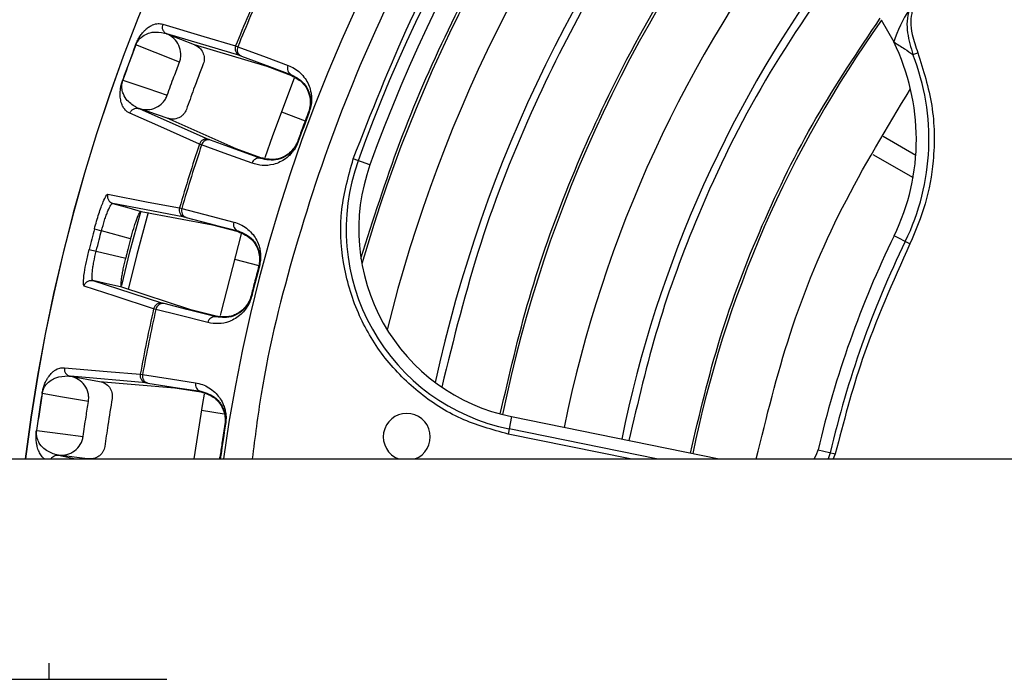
# Model space of a CAD drawing. Header units: millimetres. Extents: x -266 to 52, y 0 to 423.
# Tile 8 of 25: x -207 to -140, y 301 to 346. Entities that reach past the tile are written whole.
import ezdxf

# ---------------------------------------------------------------- set-up
doc = ezdxf.new("R2010")
doc.units = ezdxf.units.MM
doc.header["$PDSIZE"] = -1

msp = doc.modelspace()

# ---------------------------------------------------------------- linework, layer by layer
at = {"color": 7, "linetype": 'Continuous', "lineweight": 25}
for p, q in [((-148.183, 345.922), (-147.324, 344.405)), ((-196.812, 344.968), (-196.802, 344.963)), ((-196.802, 344.963), (-194.933, 344.226)), ((-191.842, 343.487), (-196.802, 344.963)), ((-194.933, 344.226), (-190.002, 342.758)), ((-192.119, 344.138), (-191.971, 344.084)), ((-146.012, 343.542), (-145.683, 343.671)), ((-190.002, 342.758), (-188.323, 342.134)), ((-199.807, 341.822), (-199.794, 341.817)), ((-198.681, 339.868), (-198.691, 339.872)), ((-198.681, 339.868), (-193.948, 337.772)), ((-196.771, 339.213), (-198.681, 339.868)), ((-192.076, 337.132), (-196.78, 339.216)), ((-188.998, 339.643), (-187.383, 339.04)), ((-187.116, 339.636), (-187.155, 339.65)), ((-145.822, 336.681), (-148.041, 337.962)), ((-194.435, 337.402), (-194.582, 337.456)), ((-190.394, 336.517), (-192.076, 337.132)), ((-187.853, 337.634), (-187.893, 337.648)), ((-190.408, 336.476), (-190.394, 336.517)), ((-148.737, 336.748), (-146.01, 335.173)), ((-182.977, 336.037), (-184.113, 336.445)), ((-195.938, 333.111), (-195.786, 333.071)), ((-198.548, 332.876), (-193.692, 331.952)), ((-193.692, 331.952), (-191.959, 331.501)), ((-201.732, 331.686), (-201.251, 331.559)), ((-199.267, 331), (-201.251, 331.559)), ((-146.217, 330.673), (-147.301, 331.203)), ((-202.091, 330.292), (-201.608, 330.171)), ((-201.608, 330.171), (-199.601, 329.703)), ((-192.2, 329.627), (-190.539, 329.182)), ((-190.504, 329.138), (-190.545, 329.149)), ((-201.833, 328.17), (-201.879, 328.242)), ((-195.177, 326.179), (-199.876, 327.713)), ((-191.027, 327.105), (-191.068, 327.115)), ((-197.551, 326.208), (-197.704, 326.248)), ((-193.442, 325.737), (-195.177, 326.179)), ((-193.452, 325.695), (-193.442, 325.737)), ((-198.614, 321.788), (-198.458, 321.764)), ((-203.378, 321.655), (-203.367, 321.653)), ((-203.367, 321.653), (-201.388, 321.307)), ((-198.211, 321.205), (-203.367, 321.653)), ((-201.388, 321.307), (-196.262, 320.862)), ((-196.262, 320.862), (-194.492, 320.588)), ((-194.435, 319.352), (-192.89, 319.093)), ((-192.806, 318.384), (-192.848, 318.391)), ((-173.333, 318.905), (-173.574, 317.722)), ((-173.333, 318.905), (-159.198, 316.029)), ((-205.678, 317.971), (-205.664, 317.969)), ((-165.253, 316.029), (-173.574, 317.722)), ((-163.48, 316.029), (-173.504, 318.069)), ((-152.475, 316.645), (-151.3, 316.371)), ((-151.644, 316.451), (-151.778, 316.029)), ((-151.3, 316.371), (-151.449, 316.029)), ((-222.971, 316.029), (-100.471, 316.029)), ((-204.181, 316.284), (-204.192, 316.285)), ((-202.199, 316.029), (-204.181, 316.284)), ((-204.181, 316.284), (-203.011, 316.029)), ((-193.126, 316.275), (-193.182, 316.029)), ((-193.126, 316.275), (-193.168, 316.281))]:
    msp.add_line(p, q, dxfattribs=at)
at = {"color": 7, "linetype": 'Continuous'}
for p, q in [((-204.821, 301.029), (-204.821, 302.134)), ((-210.971, 301.029), (-202.945, 301.029)), ((-204.821, 301.029), (-196.795, 301.029))]:
    msp.add_line(p, q, dxfattribs=at)
at = {"color": 7, "linetype": 'Continuous', "lineweight": 25, "flags": 128}
for points in [[(-197.085, 345.614), (-194.278, 344.78), (-192.119, 344.138)], [(-195.945, 343.032), (-197.608, 343.688), (-198.914, 344.203)], [(-194.933, 344.226), (-194.928, 344.224), (-194.924, 344.222)], [(-191.971, 344.084), (-190.041, 343.366), (-188.549, 342.812)], [(-191.73, 343.447), (-189.814, 342.734), (-188.308, 342.175)], [(-190.1, 336.549), (-189.581, 338.044), (-188.104, 341.962)], [(-188.323, 342.134), (-188.315, 342.157), (-188.308, 342.175)], [(-199.794, 341.817), (-198.103, 341.237), (-196.775, 340.781)], [(-194.582, 337.456), (-197.209, 338.621), (-199.318, 339.556)], [(-187.155, 339.65), (-187.165, 339.623), (-187.173, 339.601)], [(-191.005, 336.148), (-192.912, 336.845), (-194.435, 337.402)], [(-190.408, 336.476), (-192.329, 337.178), (-193.838, 337.73)], [(-187.875, 337.697), (-187.885, 337.67), (-187.893, 337.648)], [(-200.825, 334.038), (-198.063, 333.514), (-195.938, 333.111)], [(-200.557, 333.379), (-200.482, 333.42), (-200.482, 333.42), (-200.482, 333.42)], [(-200.482, 333.42), (-199.399, 333.115), (-198.548, 332.876)], [(-195.596, 332.491), (-198.332, 333.011), (-200.482, 333.42)], [(-199.873, 327.835), (-199.312, 330.124), (-198.581, 332.849)], [(-198.077, 332.792), (-198.844, 329.936), (-199.426, 327.55)], [(-195.786, 333.071), (-193.792, 332.553), (-192.252, 332.152)], [(-195.481, 332.462), (-193.502, 331.947), (-191.947, 331.543)], [(-193.154, 325.794), (-193.112, 325.975), (-191.727, 331.337)], [(-191.959, 331.501), (-191.952, 331.524), (-191.947, 331.543)], [(-190.545, 329.149), (-190.552, 329.12), (-190.558, 329.098)], [(-197.704, 326.248), (-200.327, 327.106), (-202.431, 327.794)], [(-201.833, 328.17), (-199.185, 327.305), (-197.105, 326.626)], [(-199.876, 327.713), (-200.972, 327.969), (-201.833, 328.17)], [(-191.055, 327.166), (-191.062, 327.137), (-191.068, 327.115)], [(-193.452, 325.695), (-195.434, 326.199), (-196.991, 326.595)], [(-194.013, 325.308), (-195.98, 325.809), (-197.551, 326.208)], [(-203.775, 322.234), (-200.857, 321.982), (-198.614, 321.788)], [(-198.458, 321.764), (-196.423, 321.45), (-194.85, 321.207)], [(-201.388, 321.307), (-201.383, 321.306), (-201.379, 321.305)], [(-198.094, 321.189), (-196.073, 320.877), (-194.485, 320.631)], [(-202.139, 319.934), (-203.9, 320.242), (-205.283, 320.484)], [(-194.942, 316.029), (-194.357, 319.81), (-194.247, 320.436)], [(-194.492, 320.588), (-194.488, 320.613), (-194.485, 320.631)], [(-192.848, 318.391), (-192.852, 318.362), (-192.856, 318.339)], [(-205.664, 317.969), (-203.891, 317.741), (-202.499, 317.562)], [(-152.733, 316.029), (-152.579, 316.326), (-152.475, 316.645)], [(-193.16, 316.333), (-193.164, 316.304), (-193.168, 316.281)]]:
    msp.add_lwpolyline(points, dxfattribs=at)
at = {"color": 7, "linetype": 'Continuous', "lineweight": 25}
for centre, radius, start, end in [((-85.471, 301.029), 121.894, 7.06858, 172.93142), ((-85.471, 301.029), 121.889, 7.06888, 172.93112), ((-85.471, 301.029), 108.524, 7.94474, 172.05526), ((-85.471, 301.029), 104.454, 109.74972, 160.25028), ((-85.471, 301.029), 103.6, 109.74972, 160.25028), ((-85.471, 301.029), 102.054, 138.77478, 163.91416), ((-85.471, 301.029), 99.229, 139.44341, 166.12821), ((-85.471, 301.029), 95.229, 140.16133, 167.7489), ((-85.471, 301.029), 90.292, 140.91453, 168.49033), ((-85.471, 301.029), 86.015, 142.08332, 168.5), ((-85.471, 301.029), 82.015, 143.06051, 168.5), ((-85.471, 301.029), 115.031, 155.72315, 157.99069), ((-85.471, 301.029), 114.874, 155.72561, 157.98823), ((-138.37, 341.472), 9.422, 146.964, 161.86463), ((-85.471, 301.029), 77.077, 144.41683, 168.5), ((-85.471, 301.029), 121.395, 159.16423, 160.3648), ((-85.471, 301.029), 121.381, 159.16423, 160.3648), ((-191.657, 343.95), 0.499, 157.91067, 248.26076), ((-191.531, 343.886), 0.483, 155.8946, 245.5909), ((-160.782, 337.781), 15, 333.9875, 26.20459), ((-160.782, 337.781), 15.854, 333.9875, 21.30812), ((-188.108, 342.614), 0.483, 155.84873, 245.58804), ((-85.471, 301.029), 108.729, 159.20235, 160.32668), ((-85.471, 301.029), 115.031, 161.53834, 163.80588), ((-85.471, 301.029), 114.874, 161.5408, 163.80343), ((-194.109, 337.299), 0.499, 71.26828, 161.61834), ((-193.971, 337.266), 0.483, 73.93813, 163.63443), ((-190.542, 336.012), 0.483, 73.94099, 163.68031), ((-170.742, 331.644), 13.854, 160.25028, 258.5), ((-170.742, 331.644), 13, 160.25028, 258.5), ((-195.459, 332.971), 0.499, 163.72578, 254.06724), ((-195.327, 332.92), 0.483, 161.70857, 251.39782), ((-191.793, 332), 0.483, 161.66294, 251.39498), ((-85.471, 301.029), 120.235, 165.22804, 165.9139), ((-85.471, 301.029), 68.8, 153.9875, 166.88126), ((-85.471, 301.029), 67.946, 153.9875, 166.88126), ((-85.471, 301.029), 108.729, 165.01783, 166.1241), ((-197.217, 326.139), 0.499, 77.07469, 167.41614), ((-197.077, 326.12), 0.483, 79.74411, 169.43336), ((-85.471, 301.029), 115.031, 167.33606, 169.6036), ((-85.471, 301.029), 114.874, 167.33851, 169.60114), ((-193.538, 325.22), 0.483, 79.74696, 169.479), ((-198.123, 321.697), 0.499, 169.52357, 259.87366), ((-197.987, 321.659), 0.483, 167.50751, 257.20381), ((-194.378, 321.102), 0.483, 167.46163, 257.20095), ((-85.471, 301.029), 121.395, 170.77713, 171.97771), ((-85.471, 301.029), 121.381, 170.77713, 171.97771), ((-180.471, 317.529), 1.6, 290.36413, 249.63587), ((-85.471, 301.029), 108.729, 170.81526, 171.93958)]:
    msp.add_arc(centre, radius, start, end, dxfattribs=at)
for points, knots in [([(-85.471, 407.721), (-88.671, 407.638), (-95.178, 407.468), (-105.01, 406.067), (-114.957, 403.743), (-124.876, 400.366), (-134.607, 395.938), (-143.988, 390.465), (-152.853, 383.995), (-161.048, 376.607), (-168.436, 368.412), (-174.907, 359.547), (-180.377, 350.165), (-184.818, 340.435), (-188.147, 330.511), (-190.199, 322.358), (-190.804, 317.504), (-190.988, 316.029)], [0, 0, 0, 0, 0.062943, 0.128004, 0.194999, 0.263694, 0.333813, 0.405038, 0.477022, 0.549391, 0.621759, 0.693743, 0.764969, 0.835088, 0.903783, 0.970777, 1, 1, 1, 1]), ([(-184.113, 336.445), (-182.884, 339.589), (-180.405, 345.93), (-175.507, 354.986), (-169.738, 363.645), (-163.073, 371.734), (-155.664, 379.09), (-147.633, 385.624), (-139.107, 391.25), (-130.203, 396.035), (-123.976, 398.466), (-120.887, 399.671)], [0, 0, 0, 0, 0.109606, 0.221, 0.3337, 0.44719, 0.560921, 0.672343, 0.78298, 0.89235, 1, 1, 1, 1]), ([(-183.592, 329.676), (-182.752, 332.321), (-181.067, 337.621), (-177.729, 345.291), (-173.569, 353.121), (-168.495, 360.997), (-164.301, 366.04), (-162.209, 368.554)], [0, 0, 0, 0, 0.18609, 0.372972, 0.560226, 0.780692, 1, 1, 1, 1]), ([(-157.973, 361.997), (-159.758, 359.758), (-163.338, 355.267), (-167.916, 347.935), (-172.078, 339.772), (-175.652, 330.773), (-177.278, 324.197), (-178.089, 320.919)], [0, 0, 0, 0, 0.185951, 0.3728842, 0.5602823, 0.7808597, 1, 1, 1, 1]), ([(-174.105, 319.087), (-173.494, 321.73), (-172.27, 327.029), (-169.534, 334.744), (-165.942, 342.643), (-161.389, 350.603), (-157.486, 355.695), (-155.541, 358.233)], [0, 0, 0, 0, 0.185963, 0.372892, 0.560277, 0.780846, 1, 1, 1, 1]), ([(-150.413, 350.295), (-152.373, 347.511), (-156.302, 341.926), (-160.469, 333.345), (-163.527, 325.103), (-164.743, 319.883), (-165.349, 317.281)], [0, 0, 0, 0, 0.2792959, 0.5601465, 0.7806808, 1, 1, 1, 1]), ([(-146.268, 346.609), (-146.33, 346.346), (-146.451, 345.826), (-146.382, 344.774), (-146.159, 344.032), (-146.012, 343.542)], [0, 0, 0, 0, 0.2574754, 0.5099553, 1, 1, 1, 1]), ([(-146.057, 346.544), (-146.106, 346.289), (-146.209, 345.752), (-146.067, 344.766), (-145.828, 344.083), (-145.683, 343.671)], [0, 0, 0, 0, 0.262949, 0.554534, 1, 1, 1, 1]), ([(-161.16, 316.428), (-160.542, 319.061), (-159.301, 324.342), (-156.382, 331.956), (-152.783, 339.274), (-149.755, 343.774), (-148.245, 346.018)], [0, 0, 0, 0, 0.24931, 0.5, 0.75069, 1, 1, 1, 1]), ([(-198.928, 344.208), (-198.91, 344.254), (-198.871, 344.352), (-198.808, 344.484), (-198.743, 344.607), (-198.67, 344.733), (-198.588, 344.857), (-198.478, 345.005), (-198.353, 345.148), (-198.185, 345.309), (-197.989, 345.458), (-197.708, 345.605), (-197.394, 345.683), (-197.188, 345.637), (-197.085, 345.614)], [0, 0, 0, 0, 0.011715, 0.02535, 0.042264, 0.063186, 0.091791, 0.125922, 0.188493, 0.250824, 0.366653, 0.500345, 0.750124, 1, 1, 1, 1]), ([(-197.085, 345.614), (-197.102, 345.553), (-197.129, 345.46), (-197.114, 345.329), (-197.089, 345.249), (-197.055, 345.179), (-197.009, 345.111), (-196.93, 345.028), (-196.854, 344.989), (-196.812, 344.968)], [0, 0, 0, 0, 0.2424146, 0.3712532, 0.5017333, 0.5641292, 0.6714227, 0.8198184, 1, 1, 1, 1]), ([(-198.914, 344.203), (-198.906, 344.225), (-198.888, 344.268), (-198.851, 344.346), (-198.712, 344.585), (-198.308, 344.936), (-197.691, 345.142), (-197.227, 345.062), (-196.961, 345.016)], [0, 0, 0, 0, 0.006129, 0.01252, 0.026246, 0.116739, 0.493304, 1, 1, 1, 1]), ([(-196.961, 345.016), (-196.919, 345.002), (-196.855, 344.98), (-196.831, 344.973), (-196.822, 344.971)], [0, 0, 0, 0, 0.64599, 1, 1, 1, 1]), ([(-196.822, 344.971), (-196.82, 344.97), (-196.817, 344.969), (-196.814, 344.968), (-196.813, 344.967)], [0, 0, 0, 0, 0.500001, 1, 1, 1, 1]), ([(-195.945, 343.032), (-195.916, 343.125), (-195.857, 343.311), (-195.837, 343.702), (-195.952, 344.182), (-196.291, 344.676), (-196.632, 344.868), (-196.802, 344.963)], [0, 0, 0, 0, 0.125465, 0.251186, 0.500358, 0.750057, 1, 1, 1, 1]), ([(-198.928, 344.208), (-198.926, 344.208), (-198.923, 344.207), (-198.917, 344.204), (-198.914, 344.203)], [0, 0, 0, 0, 0.559968, 1, 1, 1, 1]), ([(-194.924, 344.222), (-194.806, 344.16), (-194.57, 344.036), (-194.333, 343.702), (-194.252, 343.376), (-194.265, 343.109), (-194.305, 342.983), (-194.326, 342.92)], [0, 0, 0, 0, 0.25034, 0.499759, 0.749142, 0.874835, 1, 1, 1, 1]), ([(-147.324, 344.405), (-147.073, 344.252), (-146.627, 343.979), (-146.2, 343.675), (-146.012, 343.542)], [0, 0, 0, 0, 0.560345, 1, 1, 1, 1]), ([(-191.73, 343.447), (-191.76, 343.458), (-191.813, 343.477), (-191.833, 343.484), (-191.842, 343.487)], [0, 0, 0, 0, 0.559639, 1, 1, 1, 1]), ([(-145.683, 343.671), (-145.309, 342.486), (-144.553, 340.095), (-144.517, 336.566), (-145.067, 333.375), (-145.836, 331.568), (-146.217, 330.673)], [0, 0, 0, 0, 0.277604, 0.560507, 0.782325, 1, 1, 1, 1]), ([(-196.775, 340.781), (-196.623, 341.202), (-196.352, 341.955), (-196.07, 342.703), (-195.945, 343.032)], [0, 0, 0, 0, 0.559999, 1, 1, 1, 1]), ([(-194.326, 342.92), (-194.545, 342.342), (-194.937, 341.311), (-195.307, 340.272), (-195.47, 339.815)], [0, 0, 0, 0, 0.559999, 1, 1, 1, 1]), ([(-188.549, 342.812), (-188.403, 342.748), (-188.109, 342.62), (-187.72, 342.321), (-187.398, 341.957), (-187.159, 341.543), (-187.022, 341.144), (-186.959, 340.777), (-186.946, 340.438), (-186.98, 340.057), (-187.072, 339.77), (-187.116, 339.636)], [0, 0, 0, 0, 0.167221, 0.335728, 0.498319, 0.632114, 0.748277, 0.815271, 0.874092, 0.940871, 1, 1, 1, 1]), ([(-199.318, 339.556), (-199.382, 339.587), (-199.509, 339.649), (-199.673, 339.81), (-199.795, 339.999), (-199.876, 340.192), (-199.927, 340.361), (-199.961, 340.542), (-199.98, 340.734), (-199.982, 340.924), (-199.97, 341.107), (-199.948, 341.285), (-199.914, 341.467), (-199.857, 341.675), (-199.823, 341.775), (-199.807, 341.822)], [0, 0, 0, 0, 0.167566, 0.336422, 0.499725, 0.590815, 0.673973, 0.749281, 0.811617, 0.874194, 0.908303, 0.936935, 0.974643, 0.98828, 1, 1, 1, 1]), ([(-188.323, 342.134), (-187.988, 341.952), (-187.483, 341.678), (-187.105, 340.917), (-187.028, 340.351), (-187.064, 339.986), (-187.117, 339.76), (-187.155, 339.654), (-187.173, 339.601)], [0, 0, 0, 0, 0.497301, 0.747796, 0.873525, 0.940465, 0.970628, 1, 1, 1, 1]), ([(-188.308, 342.175), (-187.972, 341.995), (-187.47, 341.727), (-187.09, 340.975), (-187.009, 340.418), (-187.043, 340.051), (-187.095, 339.822), (-187.135, 339.707), (-187.155, 339.65)], [0, 0, 0, 0, 0.513824, 0.766382, 0.887902, 0.945467, 0.973036, 1, 1, 1, 1]), ([(-198.835, 339.931), (-199.068, 340.067), (-199.416, 340.269), (-199.734, 340.752), (-199.848, 341.107), (-199.873, 341.363), (-199.861, 341.544), (-199.838, 341.668), (-199.816, 341.751), (-199.801, 341.795), (-199.794, 341.817)], [0, 0, 0, 0, 0.506374, 0.758088, 0.883, 0.944303, 0.973771, 0.987488, 0.993875, 1, 1, 1, 1]), ([(-156.678, 316.029), (-155.98, 318.883), (-154.545, 324.755), (-151.019, 333.246), (-147.792, 338.554), (-146.179, 341.209)], [0, 0, 0, 0, 0.3210943, 0.6605472, 1, 1, 1, 1]), ([(-198.691, 339.872), (-198.498, 339.832), (-198.113, 339.753), (-197.53, 339.908), (-197.129, 340.199), (-196.89, 340.511), (-196.813, 340.691), (-196.775, 340.781)], [0, 0, 0, 0, 0.250365, 0.49979, 0.749195, 0.874833, 1, 1, 1, 1]), ([(-199.318, 339.557), (-199.291, 339.614), (-199.235, 339.732), (-199.082, 339.848), (-198.931, 339.893), (-198.801, 339.898), (-198.729, 339.881), (-198.691, 339.872)], [0, 0, 0, 0, 0.24405, 0.499443, 0.71532, 0.849175, 1, 1, 1, 1]), ([(-198.7, 339.875), (-198.708, 339.879), (-198.731, 339.889), (-198.794, 339.915), (-198.835, 339.931)], [0, 0, 0, 0, 0.354009, 1, 1, 1, 1]), ([(-198.691, 339.872), (-198.692, 339.872), (-198.696, 339.874), (-198.699, 339.875), (-198.7, 339.875)], [0, 0, 0, 0, 0.499999, 1, 1, 1, 1]), ([(-195.47, 339.815), (-195.526, 339.7), (-195.612, 339.523), (-195.812, 339.345), (-196.046, 339.21), (-196.382, 339.124), (-196.641, 339.183), (-196.771, 339.213)], [0, 0, 0, 0, 0.238252, 0.369358, 0.500716, 0.750235, 1, 1, 1, 1]), ([(-187.155, 339.65), (-187.295, 339.278), (-187.546, 338.612), (-187.787, 337.942), (-187.893, 337.648)], [0, 0, 0, 0, 0.56, 1, 1, 1, 1]), ([(-193.838, 337.73), (-193.867, 337.74), (-193.92, 337.76), (-193.94, 337.768), (-193.948, 337.772)], [0, 0, 0, 0, 0.5601427, 1, 1, 1, 1]), ([(-187.853, 337.634), (-187.908, 337.503), (-188.023, 337.226), (-188.245, 336.914), (-188.474, 336.665), (-188.76, 336.426), (-189.124, 336.211), (-189.668, 336.02), (-190.317, 335.958), (-190.776, 336.084), (-191.005, 336.148)], [0, 0, 0, 0, 0.059047, 0.125735, 0.184462, 0.251412, 0.367628, 0.501624, 0.750271, 1, 1, 1, 1]), ([(-187.893, 337.648), (-187.915, 337.592), (-187.959, 337.478), (-188.068, 337.271), (-188.28, 336.97), (-188.704, 336.599), (-189.481, 336.273), (-190.036, 336.395), (-190.408, 336.476)], [0, 0, 0, 0, 0.0270283, 0.0546311, 0.1120215, 0.2334594, 0.4863789, 1, 1, 1, 1]), ([(-187.875, 337.697), (-187.895, 337.645), (-187.936, 337.54), (-188.041, 337.335), (-188.25, 337.034), (-188.675, 336.653), (-189.457, 336.319), (-190.02, 336.438), (-190.394, 336.517)], [0, 0, 0, 0, 0.0292874, 0.0593527, 0.1260252, 0.2513228, 0.5019355, 1, 1, 1, 1]), ([(-173.574, 317.722), (-174.663, 318.023), (-176.862, 318.631), (-179.771, 320.507), (-182.164, 322.967), (-183.926, 325.975), (-184.912, 329.376), (-185.075, 333), (-184.432, 335.304), (-184.113, 336.445)], [0, 0, 0, 0, 0.138778, 0.280414, 0.420995, 0.559358, 0.706173, 0.854495, 1, 1, 1, 1]), ([(-201.732, 331.686), (-201.632, 332.041), (-201.433, 332.75), (-201.147, 333.526), (-200.933, 333.977), (-200.861, 334.018), (-200.825, 334.038)], [0, 0, 0, 0, 0.27982, 0.559169, 0.779392, 1, 1, 1, 1]), ([(-200.825, 334.038), (-200.836, 333.976), (-200.852, 333.88), (-200.824, 333.751), (-200.785, 333.656), (-200.725, 333.572), (-200.631, 333.48), (-200.541, 333.444), (-200.482, 333.42)], [0, 0, 0, 0, 0.239412, 0.368332, 0.5, 0.631669, 0.760589, 1, 1, 1, 1]), ([(-201.251, 331.559), (-201.183, 331.804), (-201.079, 332.179), (-200.926, 332.62), (-200.776, 333.006), (-200.646, 333.269), (-200.576, 333.355), (-200.557, 333.379)], [0, 0, 0, 0, 0.286768, 0.437694, 0.593337, 0.889454, 1, 1, 1, 1]), ([(-199.267, 331), (-199.199, 331.246), (-199.095, 331.621), (-198.948, 332.064), (-198.807, 332.451), (-198.648, 332.811), (-198.581, 332.854), (-198.548, 332.876)], [0, 0, 0, 0, 0.242837, 0.37006, 0.500846, 0.750309, 1, 1, 1, 1]), ([(-195.481, 332.462), (-195.512, 332.47), (-195.567, 332.484), (-195.587, 332.489), (-195.596, 332.491)], [0, 0, 0, 0, 0.559638, 1, 1, 1, 1]), ([(-192.252, 332.152), (-192.1, 332.104), (-191.795, 332.006), (-191.379, 331.749), (-191.022, 331.419), (-190.741, 331.032), (-190.564, 330.649), (-190.464, 330.289), (-190.417, 329.953), (-190.412, 329.571), (-190.475, 329.276), (-190.504, 329.138)], [0, 0, 0, 0, 0.167121, 0.335364, 0.497583, 0.631728, 0.748173, 0.815203, 0.874056, 0.940854, 1, 1, 1, 1]), ([(-201.608, 330.171), (-201.542, 330.43), (-201.425, 330.894), (-201.304, 331.356), (-201.251, 331.559)], [0, 0, 0, 0, 0.56, 1, 1, 1, 1]), ([(-191.959, 331.501), (-191.606, 331.353), (-191.077, 331.132), (-190.623, 330.414), (-190.489, 329.858), (-190.489, 329.491), (-190.519, 329.262), (-190.545, 329.152), (-190.558, 329.098)], [0, 0, 0, 0, 0.4973023, 0.747797, 0.8735259, 0.9404642, 0.9706272, 1, 1, 1, 1]), ([(-191.947, 331.543), (-191.595, 331.398), (-191.07, 331.182), (-190.615, 330.474), (-190.478, 329.927), (-190.474, 329.559), (-190.502, 329.326), (-190.531, 329.207), (-190.545, 329.149)], [0, 0, 0, 0, 0.5130671, 0.7662611, 0.8878458, 0.9453059, 0.9729409, 1, 1, 1, 1]), ([(-199.267, 331), (-199.331, 330.758), (-199.444, 330.326), (-199.553, 329.893), (-199.601, 329.703)], [0, 0, 0, 0, 0.56, 1, 1, 1, 1]), ([(-146.217, 330.673), (-147.382, 328.079), (-149.464, 323.446), (-150.739, 318.533), (-151.3, 316.371)], [0, 0, 0, 0, 0.559976, 1, 1, 1, 1]), ([(-202.431, 327.794), (-202.457, 327.849), (-202.508, 327.959), (-202.436, 328.632), (-202.291, 329.448), (-202.157, 330.011), (-202.091, 330.292)], [0, 0, 0, 0, 0.280377, 0.559712, 0.779882, 1, 1, 1, 1]), ([(-201.879, 328.242), (-201.884, 328.272), (-201.903, 328.381), (-201.89, 328.674), (-201.835, 329.085), (-201.756, 329.545), (-201.667, 329.923), (-201.608, 330.171)], [0, 0, 0, 0, 0.110502, 0.40664, 0.562298, 0.713231, 1, 1, 1, 1]), ([(-199.876, 327.713), (-199.895, 327.748), (-199.933, 327.818), (-199.898, 328.211), (-199.835, 328.618), (-199.75, 329.076), (-199.66, 329.455), (-199.601, 329.703)], [0, 0, 0, 0, 0.250253, 0.499605, 0.630271, 0.757378, 1, 1, 1, 1]), ([(-190.545, 329.149), (-190.645, 328.77), (-190.824, 328.093), (-190.993, 327.414), (-191.068, 327.115)], [0, 0, 0, 0, 0.56, 1, 1, 1, 1]), ([(-202.431, 327.794), (-202.411, 327.854), (-202.379, 327.946), (-202.292, 328.046), (-202.212, 328.109), (-202.119, 328.154), (-201.992, 328.189), (-201.896, 328.177), (-201.833, 328.17)], [0, 0, 0, 0, 0.239379, 0.368293, 0.499962, 0.631636, 0.760566, 1, 1, 1, 1]), ([(-191.027, 327.105), (-191.068, 326.97), (-191.155, 326.682), (-191.343, 326.351), (-191.545, 326.08), (-191.806, 325.812), (-192.147, 325.561), (-192.669, 325.316), (-193.309, 325.189), (-193.778, 325.268), (-194.013, 325.308)], [0, 0, 0, 0, 0.058953, 0.125513, 0.184149, 0.250987, 0.367434, 0.501751, 0.750786, 1, 1, 1, 1]), ([(-191.068, 327.115), (-191.084, 327.056), (-191.117, 326.939), (-191.204, 326.722), (-191.384, 326.403), (-191.767, 325.99), (-192.508, 325.587), (-193.073, 325.652), (-193.452, 325.695)], [0, 0, 0, 0, 0.027132, 0.054565, 0.111728, 0.232859, 0.48615, 1, 1, 1, 1]), ([(-191.055, 327.166), (-191.07, 327.112), (-191.1, 327.004), (-191.184, 326.789), (-191.361, 326.468), (-191.745, 326.046), (-192.49, 325.635), (-193.061, 325.696), (-193.442, 325.737)], [0, 0, 0, 0, 0.029288, 0.059353, 0.126025, 0.251323, 0.501935, 1, 1, 1, 1]), ([(-196.991, 326.595), (-197.021, 326.603), (-197.076, 326.617), (-197.096, 326.623), (-197.105, 326.626)], [0, 0, 0, 0, 0.55966, 1, 1, 1, 1]), ([(-205.297, 320.486), (-205.289, 320.534), (-205.27, 320.638), (-205.236, 320.779), (-205.197, 320.914), (-205.15, 321.051), (-205.095, 321.19), (-205.017, 321.357), (-204.924, 321.522), (-204.791, 321.713), (-204.629, 321.899), (-204.384, 322.1), (-204.091, 322.239), (-203.881, 322.235), (-203.775, 322.234)], [0, 0, 0, 0, 0.0117153, 0.0253501, 0.0422638, 0.0631859, 0.0917906, 0.1259219, 0.1884929, 0.2508241, 0.366653, 0.5003454, 0.7501243, 1, 1, 1, 1]), ([(-203.775, 322.234), (-203.78, 322.171), (-203.787, 322.074), (-203.746, 321.949), (-203.706, 321.876), (-203.658, 321.814), (-203.6, 321.756), (-203.505, 321.691), (-203.423, 321.668), (-203.378, 321.655)], [0, 0, 0, 0, 0.242415, 0.371253, 0.501733, 0.564129, 0.671423, 0.819818, 1, 1, 1, 1]), ([(-205.283, 320.484), (-205.279, 320.506), (-205.27, 320.552), (-205.25, 320.636), (-205.162, 320.898), (-204.837, 321.323), (-204.274, 321.649), (-203.803, 321.664), (-203.533, 321.673)], [0, 0, 0, 0, 0.006129, 0.01252, 0.026246, 0.116739, 0.493304, 1, 1, 1, 1]), ([(-203.533, 321.673), (-203.489, 321.667), (-203.422, 321.659), (-203.397, 321.657), (-203.388, 321.656)], [0, 0, 0, 0, 0.64599, 1, 1, 1, 1]), ([(-203.388, 321.656), (-203.386, 321.656), (-203.383, 321.656), (-203.38, 321.655), (-203.378, 321.655)], [0, 0, 0, 0, 0.500001, 1, 1, 1, 1]), ([(-202.139, 319.934), (-202.129, 320.031), (-202.109, 320.225), (-202.168, 320.612), (-202.376, 321.059), (-202.808, 321.475), (-203.181, 321.594), (-203.367, 321.653)], [0, 0, 0, 0, 0.125465, 0.251186, 0.500358, 0.750057, 1, 1, 1, 1]), ([(-201.379, 321.305), (-201.25, 321.268), (-200.994, 321.194), (-200.695, 320.915), (-200.55, 320.611), (-200.509, 320.348), (-200.523, 320.216), (-200.53, 320.15)], [0, 0, 0, 0, 0.25034, 0.499759, 0.749142, 0.874835, 1, 1, 1, 1]), ([(-198.094, 321.189), (-198.125, 321.193), (-198.181, 321.202), (-198.202, 321.204), (-198.211, 321.205)], [0, 0, 0, 0, 0.559639, 1, 1, 1, 1]), ([(-194.85, 321.207), (-194.694, 321.174), (-194.38, 321.108), (-193.939, 320.893), (-193.55, 320.601), (-193.233, 320.244), (-193.018, 319.881), (-192.882, 319.534), (-192.802, 319.204), (-192.758, 318.824), (-192.791, 318.525), (-192.806, 318.384)], [0, 0, 0, 0, 0.167221, 0.335728, 0.498319, 0.632114, 0.748277, 0.815271, 0.874092, 0.940871, 1, 1, 1, 1]), ([(-205.297, 320.486), (-205.295, 320.486), (-205.292, 320.485), (-205.286, 320.484), (-205.283, 320.484)], [0, 0, 0, 0, 0.559968, 1, 1, 1, 1]), ([(-194.492, 320.588), (-194.127, 320.478), (-193.578, 320.311), (-193.054, 319.642), (-192.864, 319.103), (-192.826, 318.738), (-192.833, 318.506), (-192.848, 318.394), (-192.856, 318.339)], [0, 0, 0, 0, 0.497301, 0.747796, 0.873525, 0.940465, 0.970628, 1, 1, 1, 1]), ([(-194.485, 320.631), (-194.12, 320.523), (-193.575, 320.361), (-193.051, 319.701), (-192.86, 319.172), (-192.819, 318.806), (-192.823, 318.571), (-192.84, 318.451), (-192.848, 318.391)], [0, 0, 0, 0, 0.513824, 0.766382, 0.887902, 0.945467, 0.973036, 1, 1, 1, 1]), ([(-202.499, 317.562), (-202.435, 318.005), (-202.321, 318.797), (-202.194, 319.587), (-202.139, 319.934)], [0, 0, 0, 0, 0.559999, 1, 1, 1, 1]), ([(-200.53, 320.15), (-200.629, 319.54), (-200.805, 318.451), (-200.958, 317.359), (-201.026, 316.878)], [0, 0, 0, 0, 0.559999, 1, 1, 1, 1]), ([(-192.848, 318.391), (-192.91, 317.998), (-193.022, 317.295), (-193.123, 316.591), (-193.168, 316.281)], [0, 0, 0, 0, 0.56, 1, 1, 1, 1]), ([(-205.126, 316.029), (-205.131, 316.033), (-205.201, 316.076), (-205.299, 316.19), (-205.418, 316.36), (-205.502, 316.517), (-205.571, 316.686), (-205.629, 316.871), (-205.669, 317.056), (-205.694, 317.239), (-205.708, 317.417), (-205.711, 317.602), (-205.698, 317.817), (-205.685, 317.922), (-205.678, 317.971)], [0, 0, 0, 0, 0.021692, 0.262448, 0.396742, 0.519341, 0.630367, 0.722269, 0.814525, 0.864811, 0.907024, 0.962616, 0.982721, 1, 1, 1, 1]), ([(-204.346, 316.315), (-204.601, 316.401), (-204.982, 316.529), (-205.391, 316.938), (-205.575, 317.263), (-205.65, 317.509), (-205.675, 317.688), (-205.677, 317.814), (-205.673, 317.9), (-205.667, 317.946), (-205.664, 317.969)], [0, 0, 0, 0, 0.506374, 0.758088, 0.883, 0.944303, 0.973771, 0.987488, 0.993875, 1, 1, 1, 1]), ([(-204.192, 316.285), (-203.995, 316.286), (-203.603, 316.286), (-203.063, 316.555), (-202.728, 316.921), (-202.556, 317.274), (-202.518, 317.466), (-202.499, 317.562)], [0, 0, 0, 0, 0.250365, 0.49979, 0.749195, 0.874833, 1, 1, 1, 1]), ([(-201.026, 316.878), (-201.057, 316.755), (-201.106, 316.564), (-201.267, 316.349), (-201.468, 316.169), (-201.78, 316.018), (-202.046, 316.024), (-202.179, 316.027)], [0, 0, 0, 0, 0.238252, 0.369358, 0.500716, 0.750235, 1, 1, 1, 1]), ([(-204.685, 316.029), (-204.685, 316.03), (-204.664, 316.092), (-204.567, 316.182), (-204.432, 316.259), (-204.305, 316.29), (-204.231, 316.287), (-204.192, 316.286)], [0, 0, 0, 0, 0.0015274, 0.3388549, 0.6239893, 0.8007881, 1, 1, 1, 1]), ([(-204.202, 316.287), (-204.211, 316.289), (-204.235, 316.295), (-204.302, 316.307), (-204.346, 316.315)], [0, 0, 0, 0, 0.354009, 1, 1, 1, 1]), ([(-204.192, 316.286), (-204.194, 316.286), (-204.197, 316.286), (-204.201, 316.287), (-204.202, 316.287)], [0, 0, 0, 0, 0.499999, 1, 1, 1, 1]), ([(-193.16, 316.333), (-193.169, 316.278), (-193.186, 316.173), (-193.215, 316.076), (-193.228, 316.029)], [0, 0, 0, 0, 0.522944, 1, 1, 1, 1]), ([(-193.168, 316.281), (-193.177, 316.221), (-193.191, 316.132), (-193.215, 316.054), (-193.222, 316.029)], [0, 0, 0, 0, 0.681587, 1, 1, 1, 1])]:
    msp.add_open_spline(points, degree=3, knots=knots, dxfattribs=at)
at = {"color": 7, "linetype": 'Continuous'}
msp.add_point((-204.821, 301.029), dxfattribs=at)

doc.saveas('drawing.dxf')
